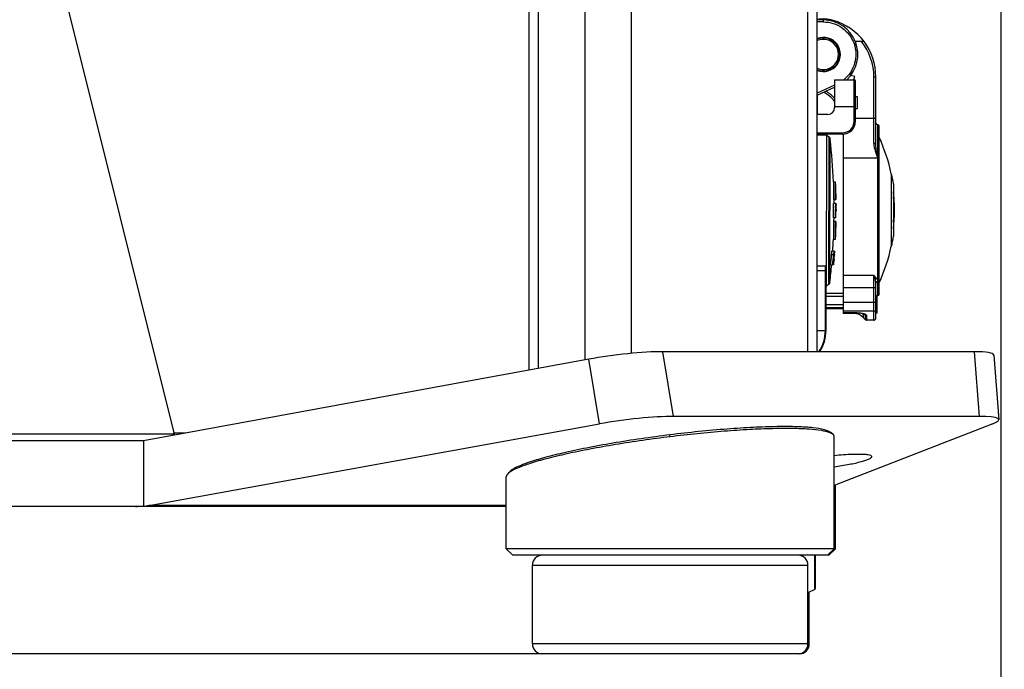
# Model space of a CAD drawing. Header units: millimetres. Extents: x 0 to 420, y 0 to 297.
# Tile 215 of 256: x 264 to 279, y 129 to 139. Entities that reach past the tile are written whole.
import ezdxf

# ---------------------------------------------------------------- set-up
doc = ezdxf.new("R2010")
doc.units = ezdxf.units.MM
doc.header["$LTSCALE"] = 23.1
doc.layers.get('0').update_dxf_attribs({"linetype": 'CONTINUOUS'})
doc.layers.add('02___PRT_ALL_AXES', color=7, linetype='CONTINUOUS')
doc.layers.add('DIM_PILOTEES', color=7, linetype='CONTINUOUS')
doc.styles.get("Standard").update_dxf_attribs({"font": 'txt', "width": 0.7})
doc.dimstyles.new('DIMSTYLE_1', dxfattribs={"dimtxt": 2.5, "dimasz": 3.5, "dimexe": 2, "dimexo": 0, "dimtad": 1, "dimdec": 0, "dimlfac": 10, "dimdsep": 46, "dimtxsty": 'Standard', "dimblk": '_FILLED', "dimblk1": '_FILLED', "dimblk2": '_FILLED', "dimcen": 0.09, "dimazin": 2, "dimtp": 1.2, "dimtm": 1.2, "dimtfac": 1, "dimtdec": 0, "dimtofl": 0, "dimtmove": 0, "dimatfit": 3, "dimldrblk": '_FILLED', "dimfxl": 0, "dimtolj": 1, "dimarcsym": 0})
doc.dimstyles.new('DIMSTYLE_4', dxfattribs={"dimtxt": 2.5, "dimasz": 3.5, "dimexe": 2, "dimexo": 0, "dimtad": 1, "dimdec": 0, "dimlfac": 10, "dimdsep": 46, "dimtxsty": 'Standard', "dimblk": '_FILLED', "dimblk1": '_FILLED', "dimblk2": '_FILLED', "dimcen": 0.09, "dimazin": 2, "dimtp": 0.8, "dimtm": 0.8, "dimtfac": 1, "dimtdec": 0, "dimtofl": 0, "dimtmove": 0, "dimatfit": 3, "dimldrblk": '_FILLED', "dimfxl": 0, "dimtolj": 1, "dimarcsym": 0})

# ---------------------------------------------------------------- blocks, each defined once
blk = doc.blocks.new('_FILLED')
at = {"color": 0, "linetype": 'ByBlock'}
blk.add_solid([(0, 0), (-1, 0.1429), (-1, -0.1429)], dxfattribs=at)
blk = doc.blocks.new('*D1')
at = {"layer": 'DIM_PILOTEES', "color": 2, "linetype": 'Continuous'}
for p, q in [((273.915, 254.209), (213.22, 254.209)), ((215.22, 254.209), (215.22, 191.828)), ((215.22, 129.447), (215.22, 191.828)), ((273.941, 129.447), (213.22, 129.447))]:
    blk.add_line(p, q, dxfattribs=at)
at = {"layer": 'DIM_PILOTEES', "color": 2, "linetype": 'Continuous', "xscale": 3.5, "yscale": 3.5, "zscale": 3.5}
for p, rotation in [((215.22, 254.209), 90), ((215.22, 129.447), 270)]:
    blk.add_blockref('_FILLED', p, dxfattribs=dict(at, rotation=rotation))
at = {"layer": 'DIM_PILOTEES', "color": 2, "linetype": 'Continuous', "insert": (212.095, 191.664), "char_height": 2.5, "width": 10.98214, "attachment_point": 2, "rotation": 90, "line_spacing_factor": 0.9}
blk.add_mtext('{\\ftxt;\\W0.0001;\\H0.0001;\\~}{\\ftxt;\\W2.9285714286;\\H2.5; }{\\ftxt;\\W0.0001;\\H0.0001;\\~}', dxfattribs=at)
blk = doc.blocks.new('*D6')
at = {"layer": 'DIM_PILOTEES', "color": 2, "linetype": 'Continuous'}
for p, q in [((232.56, 146.449), (232.56, 118.878)), ((278.981, 146.449), (278.981, 118.878)), ((232.56, 120.878), (255.771, 120.878)), ((278.981, 120.878), (255.771, 120.878))]:
    blk.add_line(p, q, dxfattribs=at)
at = {"layer": 'DIM_PILOTEES', "color": 2, "linetype": 'Continuous', "xscale": 3.5, "yscale": 3.5, "zscale": 3.5, "rotation": 180}
blk.add_blockref('_FILLED', (232.56, 120.878), dxfattribs=at)
at = {"layer": 'DIM_PILOTEES', "color": 2, "linetype": 'Continuous', "xscale": 3.5, "yscale": 3.5, "zscale": 3.5}
blk.add_blockref('_FILLED', (278.981, 120.878), dxfattribs=at)
at = {"layer": 'DIM_PILOTEES', "color": 2, "linetype": 'Continuous', "insert": (254.373, 124.003), "char_height": 2.5, "width": 8.83929, "attachment_point": 2, "line_spacing_factor": 0.9}
blk.add_mtext('{\\ftxt;\\W0.0001;\\H0.0001;\\~}{\\ftxt;\\W2.3571428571;\\H2.5; }{\\ftxt;\\W0.0001;\\H0.0001;\\~}', dxfattribs=at)

msp = doc.modelspace()

# ---------------------------------------------------------------- linework, layer by layer
at = {"color": 7, "linetype": 'Continuous'}
for p, q in [((271.7892, 133.7664), (271.7892, 145.673)), ((271.9357, 133.7932), (271.9357, 145.6462)), ((272.6428, 133.9224), (272.6428, 145.517)), ((273.3499, 134.0218), (273.3499, 145.4151)), ((276.0369, 134.0478), (276.0369, 145.3861)), ((276.1833, 134.0478), (276.1833, 145.3861)), ((264.6522, 139.717), (266.3745, 132.811)), ((264.6522, 139.717), (266.3791, 132.792)), ((276.2756, 139.0995), (276.1833, 139.0995)), ((276.2758, 139.0695), (276.1833, 139.0695)), ((276.7604, 138.7745), (276.8912, 138.7745)), ((276.7551, 138.2389), (276.6925, 138.2557)), ((276.7421, 138.1904), (276.7551, 138.2389)), ((277.0756, 138.2286), (277.0456, 138.2286)), ((277.0456, 137.2176), (277.0456, 138.2286)), ((277.0756, 137.206), (277.0756, 138.2286)), ((276.4456, 138.1074), (276.1833, 137.9852)), ((276.4456, 138.1895), (276.7456, 138.1895)), ((276.4456, 138.1895), (276.4456, 137.7595)), ((276.7456, 137.5595), (276.7456, 138.1895)), ((276.7656, 137.5595), (276.7656, 138.1695)), ((276.1833, 137.9522), (276.4456, 138.0745)), ((276.1854, 137.6595), (276.1854, 137.9531)), ((276.7956, 137.9305), (276.7656, 137.9305)), ((276.7956, 137.7505), (276.7956, 137.9305)), ((276.3456, 137.6595), (276.1833, 137.6595)), ((276.7656, 137.7745), (276.4456, 137.7745)), ((276.7656, 137.7505), (276.7956, 137.7505)), ((276.7956, 137.7476), (276.7656, 137.7476)), ((276.7456, 137.5595), (276.7656, 137.5595)), ((276.7656, 137.6042), (277.0756, 137.6042)), ((277.1056, 134.9045), (277.1056, 137.5045)), ((277.1256, 134.9245), (277.1256, 137.4845)), ((276.1833, 137.3795), (276.5656, 137.3795)), ((276.5656, 137.3595), (276.1833, 137.3595)), ((276.3264, 137.3464), (276.1833, 137.3466)), ((276.3223, 135.0508), (276.3264, 137.3464)), ((276.3264, 137.3464), (276.3618, 137.3148)), ((276.5656, 137.3595), (276.5656, 137.3795)), ((276.5756, 137.3601), (276.5756, 134.6403)), ((276.3579, 135.0779), (276.3618, 137.3148)), ((276.3744, 135.1095), (276.3781, 137.2832)), ((277.1056, 136.9956), (276.5756, 136.9956)), ((277.3109, 136.7545), (277.3164, 136.7545)), ((277.3109, 136.7545), (277.3109, 135.6545)), ((277.3164, 135.6545), (277.3164, 136.7545)), ((276.4294, 136.5844), (276.429, 136.3633)), ((276.4295, 136.6318), (276.4294, 136.5844)), ((276.4596, 136.631), (276.4295, 136.6318)), ((276.4591, 136.3641), (276.4596, 136.631)), ((276.4611, 136.5941), (276.4607, 136.3641)), ((276.4611, 136.5915), (276.4611, 136.5941)), ((277.3437, 136.6045), (277.3437, 135.8045)), ((276.4647, 136.4895), (276.4609, 136.4896)), ((276.4645, 136.3642), (276.4647, 136.4402)), ((276.4647, 136.4714), (276.4647, 136.4895)), ((276.4647, 136.4402), (276.4647, 136.4714)), ((276.4657, 136.4295), (276.4656, 136.3839)), ((276.4657, 136.4527), (276.4657, 136.4295)), ((277.3468, 136.4536), (277.3468, 136.4177)), ((276.429, 136.3633), (276.4591, 136.3641)), ((276.4616, 136.3068), (276.4315, 136.3068)), ((276.4607, 136.3641), (276.4645, 136.3642)), ((276.4616, 136.3068), (276.4615, 136.2696)), ((276.4664, 136.3067), (276.4621, 136.3068)), ((276.4624, 136.2832), (276.4646, 136.2832)), ((276.4624, 136.2785), (276.4649, 136.2785)), ((276.4649, 136.3028), (276.465, 136.302)), ((276.4649, 136.3028), (276.465, 136.302)), ((276.4649, 136.2793), (276.4649, 136.2785)), ((276.465, 136.302), (276.4651, 136.2973)), ((276.4651, 136.2973), (276.4654, 136.2879)), ((276.4656, 136.3839), (276.4656, 136.3642)), ((276.4664, 136.2795), (276.4664, 136.3067)), ((276.4664, 136.2523), (276.4664, 136.2795)), ((276.4669, 136.2785), (276.4681, 136.2785)), ((276.4679, 136.2832), (276.4672, 136.2832)), ((276.4676, 136.3067), (276.4677, 136.3067)), ((276.4679, 136.3028), (276.468, 136.302)), ((276.4679, 136.2824), (276.4679, 136.2832)), ((276.4682, 136.2879), (276.468, 136.302)), ((276.4681, 136.2785), (276.468, 136.2793)), ((276.4681, 136.2769), (276.4681, 136.2785)), ((276.4682, 136.2691), (276.4681, 136.2769)), ((276.4682, 136.2879), (276.4683, 136.2784)), ((276.4685, 136.2833), (276.4683, 136.3067)), ((277.3437, 136.4125), (277.3463, 136.4125)), ((277.3463, 136.4125), (277.3465, 136.4127)), ((277.3465, 136.4127), (277.3466, 136.4132)), ((277.3466, 136.4132), (277.3467, 136.4145)), ((277.3468, 136.4149), (277.3468, 136.4177)), ((277.3468, 136.3231), (277.3468, 136.0567)), ((276.4612, 136.2327), (276.4611, 136.2127)), ((276.4616, 136.1844), (276.4639, 136.1844)), ((276.4619, 136.2174), (276.4647, 136.2173)), ((276.4643, 136.2126), (276.4619, 136.2126)), ((276.4621, 136.2268), (276.465, 136.2268)), ((276.4622, 136.255), (276.4652, 136.255)), ((276.4622, 136.2409), (276.4651, 136.2409)), ((276.4623, 136.2691), (276.4651, 136.2691)), ((276.4643, 136.2126), (276.4644, 136.2134)), ((276.4643, 136.2126), (276.4644, 136.2134)), ((276.4646, 136.2166), (276.4647, 136.2173)), ((276.4647, 136.2173), (276.4648, 136.2221)), ((276.4648, 136.2221), (276.4649, 136.2252)), ((276.4649, 136.2252), (276.465, 136.2268)), ((276.4649, 136.2252), (276.465, 136.2268)), ((276.465, 136.2315), (276.4651, 136.2385)), ((276.465, 136.2268), (276.465, 136.2315)), ((276.4652, 136.255), (276.4651, 136.2691)), ((276.4652, 136.255), (276.4651, 136.2409)), ((276.4651, 136.2385), (276.4651, 136.2409)), ((276.4651, 136.2385), (276.4651, 136.2409)), ((276.4652, 136.2064), (276.4651, 136.2032)), ((276.4652, 136.2064), (276.4651, 136.2032)), ((276.4659, 136.171), (276.4661, 136.1844)), ((276.4661, 136.1844), (276.4664, 136.2251)), ((276.4668, 136.2268), (276.4682, 136.2268)), ((276.4668, 136.2173), (276.4681, 136.2173)), ((276.4669, 136.2691), (276.4682, 136.2691)), ((276.4669, 136.255), (276.4682, 136.255)), ((276.4669, 136.2409), (276.4683, 136.2409)), ((276.4677, 136.1844), (276.4673, 136.1844)), ((276.4676, 136.1682), (276.4677, 136.1844)), ((276.4678, 136.2126), (276.468, 136.2126)), ((276.468, 136.2126), (276.468, 136.2134)), ((276.468, 136.2126), (276.468, 136.2134)), ((276.4681, 136.1938), (276.468, 136.1891)), ((276.4681, 136.2173), (276.4682, 136.2221)), ((276.4681, 136.2166), (276.4681, 136.2173)), ((276.4681, 136.2166), (276.4681, 136.2173)), ((276.4681, 136.1954), (276.4681, 136.1938)), ((276.4681, 136.1954), (276.4681, 136.1938)), ((276.4682, 136.2643), (276.4682, 136.2691)), ((276.4682, 136.2643), (276.4682, 136.2667)), ((276.4682, 136.255), (276.4682, 136.2643)), ((276.4682, 136.2526), (276.4682, 136.255)), ((276.4682, 136.2526), (276.4682, 136.255)), ((276.4683, 136.2456), (276.4682, 136.2526)), ((276.4682, 136.2385), (276.4683, 136.2456)), ((276.4682, 136.2315), (276.4682, 136.2385)), ((276.4682, 136.2268), (276.4682, 136.2315)), ((276.4682, 136.2252), (276.4682, 136.2268)), ((276.4682, 136.2252), (276.4682, 136.2268)), ((276.4682, 136.2221), (276.4682, 136.2252)), ((276.4683, 136.2127), (276.4683, 136.2064)), ((276.4683, 136.2064), (276.4683, 136.2032)), ((276.4683, 136.2064), (276.4683, 136.2032)), ((276.4686, 136.1844), (276.4686, 136.2126)), ((277.3468, 136.2607), (277.3549, 136.2607)), ((277.3468, 136.2541), (277.356, 136.2541)), ((276.4284, 136.0292), (276.4283, 135.9405)), ((276.4585, 136.0283), (276.4285, 136.0292)), ((276.4669, 136.0856), (276.4287, 136.0857)), ((276.4581, 135.7614), (276.4585, 136.0283)), ((276.4601, 136.0283), (276.4597, 135.7983)), ((276.4639, 136.0281), (276.4601, 136.0282)), ((276.4637, 135.9029), (276.4639, 136.0281)), ((276.465, 136.0084), (276.4649, 135.9628)), ((276.465, 136.0281), (276.465, 136.0084)), ((276.4669, 136.0856), (276.4671, 136.1029)), ((276.4669, 136.0856), (276.4671, 136.1029)), ((276.4282, 135.9003), (276.428, 135.8081)), ((276.4283, 135.9405), (276.4282, 135.9003)), ((276.4599, 135.9028), (276.4637, 135.9029)), ((276.4649, 135.9628), (276.4649, 135.9397)), ((276.428, 135.8081), (276.428, 135.7606)), ((276.428, 135.7606), (276.4581, 135.7614)), ((276.4597, 135.7983), (276.4597, 135.8008)), ((276.4074, 135.581), (276.4375, 135.5809)), ((276.4177, 135.582), (276.4176, 135.5804)), ((276.4178, 135.582), (276.4176, 135.5804)), ((276.4358, 135.5335), (276.4357, 135.5334)), ((276.4424, 135.579), (276.4375, 135.5809)), ((276.4381, 135.5258), (276.4383, 135.5331)), ((276.4383, 135.5331), (276.4382, 135.5337)), ((276.4411, 135.5358), (276.4409, 135.5333)), ((276.4416, 135.5295), (276.4412, 135.5249)), ((276.4424, 135.579), (276.4427, 135.5776)), ((276.4424, 135.5775), (276.4459, 135.5775)), ((276.4424, 135.577), (276.4459, 135.577)), ((276.4446, 135.565), (276.4424, 135.5397)), ((276.4427, 135.5772), (276.4428, 135.5747)), ((276.443, 135.5277), (276.4435, 135.5325)), ((276.4435, 135.5329), (276.4436, 135.5333)), ((276.4445, 135.5333), (276.4436, 135.5333)), ((276.4438, 135.5254), (276.4444, 135.5333)), ((276.4445, 135.5333), (276.4475, 135.577)), ((276.4445, 135.5333), (276.4449, 135.5399)), ((276.4445, 135.5333), (276.4449, 135.5399)), ((276.4459, 135.577), (276.4451, 135.5707)), ((276.4452, 135.544), (276.4464, 135.5613)), ((276.4471, 135.577), (276.4475, 135.577)), ((277.3109, 135.6545), (277.3164, 135.6545)), ((276.4305, 135.5225), (276.4004, 135.5226)), ((276.4221, 135.3719), (276.4227, 135.3787)), ((276.4221, 135.3719), (276.4227, 135.3787)), ((276.4256, 135.4125), (276.4277, 135.4132)), ((276.428, 135.3707), (276.4285, 135.3776)), ((276.4293, 135.3914), (276.4306, 135.4121)), ((276.4293, 135.3914), (276.4298, 135.3983)), ((276.4323, 135.4576), (276.4294, 135.4584)), ((276.4306, 135.4121), (276.4311, 135.415)), ((276.4309, 135.4775), (276.4346, 135.4775)), ((276.4311, 135.415), (276.4316, 135.4188)), ((276.4315, 135.3716), (276.4353, 135.415)), ((276.4334, 135.3937), (276.435, 135.4119)), ((276.4376, 135.5177), (276.4339, 135.5177)), ((276.4362, 135.4591), (276.4339, 135.4303)), ((276.4351, 135.445), (276.4339, 135.4303)), ((276.4344, 135.415), (276.4352, 135.415)), ((276.4358, 135.423), (276.4352, 135.415)), ((276.4354, 135.4579), (276.4355, 135.4592)), ((276.4355, 135.4592), (276.4366, 135.4735)), ((276.4383, 135.4527), (276.4358, 135.423)), ((276.4362, 135.4404), (276.436, 135.4379)), ((276.4362, 135.4404), (276.436, 135.4379)), ((276.4371, 135.5111), (276.4361, 135.4978)), ((276.4374, 135.4746), (276.4362, 135.4591)), ((276.4368, 135.4478), (276.4362, 135.4404)), ((276.4372, 135.4528), (276.4368, 135.4478)), ((276.437, 135.4503), (276.4368, 135.4478)), ((276.4376, 135.5177), (276.4371, 135.5111)), ((276.4376, 135.5177), (276.4371, 135.5111)), ((276.4384, 135.4528), (276.4372, 135.4528)), ((276.4384, 135.4528), (276.4418, 135.4975)), ((276.4389, 135.5046), (276.4403, 135.5249)), ((276.4389, 135.5046), (276.4396, 135.5148)), ((276.4408, 135.5189), (276.4397, 135.5042)), ((276.4407, 135.4975), (276.4414, 135.506)), ((276.4418, 135.4975), (276.4407, 135.4975)), ((276.4412, 135.5249), (276.4408, 135.5189)), ((276.4414, 135.506), (276.442, 135.5145)), ((276.4438, 135.5254), (276.4418, 135.4975)), ((276.1833, 135.3532), (276.3073, 135.353)), ((276.3072, 135.28), (276.1833, 135.2802)), ((276.3056, 134.3724), (276.3073, 135.353)), ((276.3156, 134.3724), (276.3172, 135.3238)), ((276.3881, 135.372), (276.4183, 135.3719)), ((276.4183, 135.3719), (276.4221, 135.3719)), ((276.4255, 135.3714), (276.4221, 135.3714)), ((276.4276, 135.3708), (276.428, 135.3707)), ((276.4276, 135.3708), (276.428, 135.3707)), ((276.4301, 135.3716), (276.428, 135.3716)), ((276.4301, 135.3709), (276.428, 135.371)), ((276.43, 135.3723), (276.4301, 135.3716)), ((276.4315, 135.3716), (276.4314, 135.3716)), ((276.3579, 135.0779), (276.3224, 135.0464)), ((276.3744, 135.1095), (276.3744, 135.1095)), ((276.5756, 135.2112), (277.0456, 135.2112)), ((277.0456, 134.5274), (277.0456, 135.2112)), ((277.0756, 134.5574), (277.0756, 135.0923)), ((276.3166, 134.937), (276.5756, 134.937)), ((276.3168, 135.0464), (276.3224, 135.0464)), ((276.3224, 135.0464), (276.3223, 135.0508)), ((277.0756, 135.0202), (276.5756, 135.0202)), ((276.5756, 134.8882), (276.3165, 134.8882)), ((276.5756, 134.8002), (277.0756, 134.8002)), ((277.0956, 134.8954), (277.0756, 134.8954)), ((277.0956, 134.901), (277.0919, 134.901)), ((277.0956, 134.6329), (277.0956, 134.901)), ((276.3162, 134.7188), (276.5756, 134.7188)), ((276.3162, 134.7045), (276.5756, 134.7045)), ((276.3163, 134.7683), (276.5756, 134.7683)), ((277.0456, 134.6623), (276.5756, 134.6623)), ((276.7777, 134.6416), (276.5756, 134.6416)), ((276.5756, 134.6403), (276.7777, 134.6403)), ((276.5756, 134.6387), (276.5756, 134.6274)), ((276.7427, 134.6274), (276.5756, 134.6274)), ((276.7427, 134.6274), (276.7427, 134.6403)), ((276.7777, 134.6403), (276.7777, 134.6416)), ((277.0956, 134.7438), (277.0756, 134.7438)), ((277.0956, 134.7324), (277.0756, 134.7324)), ((277.0956, 134.7005), (277.0756, 134.7005)), ((277.0956, 134.6681), (277.0756, 134.6681)), ((277.0756, 134.6663), (277.0956, 134.6663)), ((277.0956, 134.6442), (277.0756, 134.6442)), ((277.0956, 134.6416), (277.0756, 134.6416)), ((277.0956, 134.6382), (277.0756, 134.6382)), ((277.0956, 134.6357), (277.0756, 134.6357)), ((277.0956, 134.6329), (277.0756, 134.6329)), ((276.8842, 134.6153), (276.8842, 134.5688)), ((276.8842, 134.5688), (276.9197, 134.5333)), ((276.9075, 134.6175), (276.9078, 134.6174)), ((276.9197, 134.5333), (276.9197, 134.599)), ((276.9339, 134.5934), (276.9339, 134.5274)), ((277.0456, 134.5274), (276.9339, 134.5274)), ((276.1833, 134.3726), (276.3156, 134.3724)), ((278.5749, 134.0478), (273.8275, 134.0478)), ((273.9932, 133.0627), (273.8275, 134.0478)), ((278.5749, 134.0478), (278.6522, 133.0627)), ((272.6988, 133.9327), (265.9123, 132.692)), ((272.8643, 132.9488), (272.6988, 133.9327)), ((278.8719, 133.9971), (278.9491, 133.0125)), ((278.6522, 133.0627), (273.9932, 133.0627)), ((265.9945, 131.7068), (272.8643, 132.9488)), ((278.8573, 132.9488), (276.4407, 132.0119)), ((266.3791, 132.792), (245.1021, 132.792)), ((265.9123, 132.692), (245.5689, 132.692)), ((265.9123, 132.692), (265.9123, 131.6957)), ((266.3748, 132.8093), (266.3745, 132.811)), ((266.5542, 132.8093), (266.3748, 132.8093)), ((273.9407, 132.7518), (273.937, 132.7814)), ((276.4225, 132.7862), (276.3887, 132.8161)), ((271.4853, 132.2116), (271.4587, 132.1815)), ((276.4598, 131.0471), (276.4598, 132.0193)), ((271.4407, 131.692), (240.021, 131.692)), ((271.4407, 131.7068), (265.9945, 131.7068)), ((276.4598, 131.0471), (271.4407, 131.0471)), ((271.5407, 130.9471), (271.4407, 131.0471)), ((276.3407, 130.9471), (276.4407, 131.0471)), ((276.3598, 130.9471), (276.4598, 131.0471)), ((276.3598, 130.9471), (271.5407, 130.9471)), ((275.9509, 130.9341), (275.9509, 130.9471)), ((275.9598, 130.9471), (275.9598, 130.9302)), ((276.1445, 130.4289), (276.1445, 130.9471)), ((276.1556, 130.4468), (276.1556, 130.9471)), ((271.8407, 130.7971), (276.0407, 130.7971)), ((276.1445, 130.4289), (276.0407, 130.377)), ((276.0598, 129.5971), (271.8407, 129.5971)), ((275.9098, 129.4471), (271.9907, 129.4471))]:
    msp.add_line(p, q, dxfattribs=at)
msp.add_lwpolyline([(276.7777, 134.6403), (276.789, 134.6402), (276.8098, 134.6394), (276.8289, 134.6379), (276.8463, 134.6359), (276.8621, 134.6332), (276.8761, 134.63), (276.8883, 134.6264), (276.8982, 134.6225), (276.9058, 134.6186), (276.9078, 134.6174)], dxfattribs=at)
for centre, radius, start, end in [((276.2756, 138.5745), 0.54, 73.87238, 99.84184), ((276.2756, 138.5745), 0.525, 312.77815, 90), ((276.1756, 138.2286), 0.9, 0, 73.87238), ((276.2756, 138.5745), 0.26, 249.18662, 110.81269), ((276.2756, 138.5745), 0.23, 246.32395, 113.67649), ((276.2756, 138.5745), 0.25, 248.33964, 111.66036), ((276.1756, 138.2286), 0.87, 0, 38.85808), ((276.7456, 138.1695), 0.02, 0, 90), ((276.0141, 137.5045), 0.5615, 39.7194, 61.54051), ((276.3456, 137.7595), 0.1, 270, 360), ((276.5656, 137.5595), 0.2, 270, 360), ((276.5656, 137.5595), 0.18, 270, 0), ((277.1056, 137.5345), 0.03, 180, 270), ((277.1056, 137.4845), 0.02, 0, 90), ((266.9562, 136.2124), 9.4826, 2.53487, 6.48347), ((274.7078, 136.2019), 2.6611, 11.98483, 24.69111), ((274.7211, 136.2044), 2.6529, 8.67374, 11.96705), ((274.7565, 136.2045), 2.6023, 353.82741, 5.49282), ((274.7565, 136.2045), 2.6025, 5.49279, 6.19725), ((267.5952, 136.3085), 8.8363, 358.55497, 359.98906), ((266.9586, 136.2131), 9.4802, 0.5663, 0.90885), ((275.7919, 136.2306), 0.6769, 6.12738, 6.46169), ((275.487, 136.2172), 0.9799, 3.63657, 3.86613), ((272.9603, 136.2008), 3.5055, 1.1157, 1.26955), ((275.7946, 136.2734), 0.674, 2.50266, 2.83794), ((275.6538, 136.2566), 0.8146, 1.59345, 1.81419), ((276.4404, 136.2303), 0.9185, 6.17321, 10.43126), ((277.3201, 136.4163), 0.0267, 356.17584, 356.92041), ((276.4376, 136.1744), 0.9213, 8.78467, 9.29147), ((276.4458, 136.1756), 0.9131, 5.34768, 8.78835), ((276.4506, 136.2316), 0.9082, 5.34329, 6.16502), ((267.5837, 136.3087), 8.8779, 358.56011, 359.198), ((267.593, 136.3086), 8.8686, 359.19761, 359.38012), ((267.605, 136.3084), 8.8566, 359.50972, 359.74878), ((275.9426, 136.2553), 0.5261, 352.25333, 352.77004), ((275.2436, 136.3105), 1.2246, 355.45561, 355.60278), ((272.9715, 136.334), 3.4961, 357.62424, 357.85575), ((267.5947, 136.267), 8.8718, 358.82818, 359.37965), ((267.5533, 136.2671), 8.9131, 359.72985, 359.90477), ((266.9586, 136.2085), 9.5092, 359.36315, 359.75689), ((275.1976, 136.2563), 1.2711, 358.06807, 358.20954), ((274.2858, 136.2467), 2.1829, 358.65355, 358.8581), ((266.949, 136.2131), 9.4898, 358.88783, 359.23049), ((266.9491, 136.213), 9.4896, 356.18737, 357.26747), ((274.7211, 136.2045), 2.6529, 348.03295, 351.32628), ((277.6376, 135.4344), 1.2103, 175.3798, 175.82414), ((276.4212, 135.7407), 0.2077, 274.02591, 274.68579), ((274.7893, 135.6412), 1.6551, 355.97097, 356.26196), ((279.5279, 135.2937), 3.0953, 175.44195, 175.63118), ((277.4167, 135.4435), 0.9773, 175.05852, 175.8339), ((276.4201, 135.5759), 0.0226, 3.26158, 4.35923), ((276.4628, 135.5302), 0.0194, 172.1787, 173.09966), ((276.9778, 135.5144), 0.5356, 173.96694, 174.58233), ((274.7078, 136.207), 2.6611, 335.30898, 348.01508), ((266.975, 136.2125), 9.4506, 354.89763, 355.81366), ((266.9643, 136.2133), 9.4914, 354.91401, 355.82608), ((265.9615, 136.2949), 10.5012, 354.99501, 355.17981), ((271.1021, 135.6758), 5.332, 356.72714, 356.95269), ((271.067, 135.6793), 5.3672, 356.93522, 357.15892), ((271.0127, 135.7276), 5.4271, 356.30214, 356.44845), ((266.9516, 136.2169), 9.508, 355.42419, 355.78077), ((277.9521, 135.2892), 1.5246, 175.91297, 176.24999), ((278.8324, 135.2266), 2.4071, 175.67861, 175.92179), ((279.4928, 135.177), 3.0694, 175.47845, 175.68341), ((279.639, 135.1656), 3.216, 175.27931, 175.48137), ((266.9433, 136.2064), 9.5192, 355.60854, 355.73101), ((277.4302, 135.3527), 0.9978, 175.60147, 176.02884), ((278.0309, 135.3074), 1.6002, 175.3222, 175.63535), ((266.8526, 136.2005), 9.6115, 355.66172, 355.84773), ((266.9414, 136.2145), 9.5248, 355.54472, 355.72354), ((276.0598, 135.5455), 0.3788, 355.80341, 357.01814), ((266.9679, 136.2115), 9.4708, 353.318, 354.90416), ((277.1056, 134.8745), 0.03, 90, 135.67517), ((277.1056, 134.9245), 0.02, 270, 360), ((276.7427, 134.4274), 0.2, 45, 90), ((276.7778, 134.016), 0.6256, 88.87732, 90.00729), ((276.7466, 134.4735), 0.1976, 45.87549, 53.90148), ((276.8146, 134.5421), 0.1141, 42.10625, 46.28106), ((276.813, 134.5407), 0.1163, 39.18932, 42.10971), ((276.8031, 134.4528), 0.1865, 55.39526, 57.65228), ((276.8114, 134.5393), 0.1184, 34.44814, 39.18373), ((279.2745, 138.0446), 4.1734, 235.47297, 235.65064), ((276.9339, 134.5474), 0.02, 225, 270), ((277.0456, 134.5574), 0.03, 270, 360), ((275.7156, 134.3734), 0.59, 326.45456, 359.90043), ((275.7156, 134.3734), 0.6, 327.08502, 359.9), ((276.2774, 132.5675), 0.2644, 65.80378, 67.58408), ((271.6673, 131.9648), 0.3017, 125.30323, 126.46893), ((271.9907, 130.7971), 0.15, 90, 180), ((275.8907, 130.7971), 0.15, 0, 90), ((276.1356, 130.4468), 0.02, 296.56505, 360), ((271.9907, 129.5971), 0.15, 180, 270), ((275.8907, 129.5971), 0.15, 270, 360), ((275.9098, 129.5971), 0.15, 270, 360)]:
    msp.add_arc(centre, radius, start, end, dxfattribs=at)
for centre, major_axis, ratio, start_param, end_param in [((273.1313, 133.8742), (0.9932, 0.1236), 0.1228058, 0.7788067, 2.0059418), ((277.8785, 133.8742), (0.9934, 0.1236), 0.1227766, -0.005595, 0.7786896), ((273.2966, 132.8909), (0.9935, 0.1222), 0.1214653, 0.7789153, 2.0060504), ((277.9556, 132.8909), (0.9935, 0.1222), 0.1214653, 5.8349656, 7.0621006), ((266.334, 132.792), (0, 0.1), 0.4142136, 4.5572301, 4.8869219), ((266.3353, 132.792), (-0.0301, 0.0992), 0.4067094, -1.83515, -1.6935452), ((265.7899, 132.692), (-1.4142, 0), 0.7071068, 1.5707963, 1.6574343), ((265.8288, 132.692), (0, 1), 0.9644726, -3.0549546, -2.9689633)]:
    msp.add_ellipse(centre, major_axis=major_axis, ratio=ratio, start_param=start_param, end_param=end_param, dxfattribs=at)
for points, knots in [([(276.2758, 139.0695), (276.2758, 139.0733), (276.2758, 139.0803), (276.2758, 139.0887), (276.2757, 139.094), (276.2758, 139.097), (276.2754, 139.0982), (276.2758, 139.0995), (276.2756, 139.0995)], [0, 0, 0, 0, 0.3825798, 0.7068752, 0.831188, 0.9237325, 0.980631, 1, 1, 1, 1]), ([(276.2758, 139.0695), (276.3264, 139.0695), (276.4283, 139.0537), (276.5663, 138.985), (276.6771, 138.8776), (276.7501, 138.7418), (276.7785, 138.5902), (276.7596, 138.437), (276.6953, 138.297), (276.6258, 138.2207), (276.5864, 138.189)], [0, 0, 0, 0, 0.1250028, 0.2499971, 0.3749958, 0.4999973, 0.6249994, 0.7500016, 0.8750026, 1, 1, 1, 1]), ([(277.0756, 137.206), (277.0756, 137.21), (277.0629, 137.217), (277.0527, 137.2176), (277.0456, 137.2176)], [0, 0, 0, 0, 0.3587691, 1, 1, 1, 1]), ([(277.0456, 137.2176), (277.0456, 137.1781), (277.0625, 137.1014), (277.091, 137.0301), (277.1056, 136.9956)], [0, 0, 0, 0, 0.5139186, 1, 1, 1, 1]), ([(277.1056, 136.9956), (277.0986, 137.0307), (277.0847, 137.1002), (277.0756, 137.1709), (277.0756, 137.206)], [0, 0, 0, 0, 0.5043194, 1, 1, 1, 1]), ([(277.3437, 136.424), (277.3441, 136.4212), (277.3446, 136.4172), (277.3456, 136.4139), (277.3459, 136.4125), (277.3463, 136.4125)], [0, 0, 0, 0, 0.7267532, 0.9234608, 1, 1, 1, 1]), ([(277.3463, 136.4125), (277.3463, 136.4125), (277.3463, 136.4125), (277.3463, 136.4125), (277.3463, 136.4125)], [0, 0, 0, 0, 0.4934459, 1, 1, 1, 1]), ([(277.3549, 136.3162), (277.3554, 136.3104), (277.3561, 136.2977), (277.3567, 136.2816), (277.3567, 136.2691), (277.3569, 136.2612), (277.3561, 136.2576), (277.3565, 136.2541), (277.356, 136.2541)], [0, 0, 0, 0, 0.2766287, 0.6178293, 0.7716625, 0.8937354, 0.9721923, 1, 1, 1, 1]), ([(277.356, 136.2541), (277.3554, 136.2541), (277.3556, 136.2576), (277.355, 136.2591), (277.3549, 136.2607)], [0, 0, 0, 0, 0.2639539, 1, 1, 1, 1]), ([(277.3437, 136.0125), (277.3439, 136.0142), (277.345, 136.0222), (277.3457, 136.0302), (277.3461, 136.0365)], [0, 0, 0, 0, 0.2156661, 1, 1, 1, 1]), ([(277.3461, 136.0365), (277.3462, 136.0383), (277.3466, 136.045), (277.3468, 136.0517), (277.3468, 136.0567)], [0, 0, 0, 0, 0.2660968, 1, 1, 1, 1]), ([(276.4004, 135.5226), (276.4009, 135.5301), (276.402, 135.5439), (276.4037, 135.5604), (276.405, 135.5706), (276.4059, 135.5764), (276.4065, 135.5788), (276.407, 135.5811), (276.4074, 135.581)], [0, 0, 0, 0, 0.3836483, 0.7084707, 0.8322588, 0.9235501, 0.9800046, 1, 1, 1, 1]), ([(276.4375, 135.5809), (276.4364, 135.5813), (276.4364, 135.5733), (276.4341, 135.5666), (276.4329, 135.5497), (276.4317, 135.5384), (276.4312, 135.5319)], [0, 0, 0, 0, 0.0730485, 0.28185, 0.6043185, 1, 1, 1, 1]), ([(276.4357, 135.5334), (276.435, 135.5318), (276.4349, 135.5262), (276.4342, 135.521), (276.4339, 135.5174)], [0, 0, 0, 0, 0.3309926, 1, 1, 1, 1]), ([(276.4428, 135.5747), (276.4428, 135.5726), (276.4425, 135.5596), (276.4418, 135.5466), (276.4411, 135.5358)], [0, 0, 0, 0, 0.1647783, 1, 1, 1, 1]), ([(276.4308, 135.3889), (276.4306, 135.3869), (276.4303, 135.3814), (276.4299, 135.3758), (276.43, 135.3723)], [0, 0, 0, 0, 0.364305, 1, 1, 1, 1]), ([(276.4316, 135.4188), (276.4319, 135.4213), (276.4334, 135.4343), (276.4345, 135.4473), (276.4354, 135.4579)], [0, 0, 0, 0, 0.1935072, 1, 1, 1, 1]), ([(276.4346, 135.4775), (276.4344, 135.475), (276.4339, 135.4704), (276.4336, 135.4636), (276.4325, 135.4609), (276.4328, 135.4575), (276.4323, 135.4576)], [0, 0, 0, 0, 0.3814446, 0.7068973, 0.923179, 1, 1, 1, 1]), ([(276.4344, 135.415), (276.4339, 135.4153), (276.4352, 135.4184), (276.4347, 135.4201), (276.4348, 135.4218)], [0, 0, 0, 0, 0.2669893, 1, 1, 1, 1]), ([(276.3072, 135.28), (276.3095, 135.28), (276.313, 135.2795), (276.3156, 135.2803), (276.3172, 135.2798), (276.3172, 135.28)], [0, 0, 0, 0, 0.7070987, 0.9227513, 1, 1, 1, 1]), ([(277.0756, 135.0923), (277.0756, 135.1136), (277.0661, 135.1542), (277.0526, 135.1928), (277.0456, 135.2112)], [0, 0, 0, 0, 0.5186513, 1, 1, 1, 1]), ([(277.1056, 135.1174), (277.106, 135.1255), (277.1003, 135.1427), (277.0857, 135.1656), (277.0664, 135.1882), (277.0528, 135.2036), (277.0456, 135.2112)], [0, 0, 0, 0, 0.2145271, 0.4570253, 0.7222187, 1, 1, 1, 1]), ([(277.1056, 135.1174), (277.0981, 135.1174), (277.0833, 135.1132), (277.0756, 135.0989), (277.0756, 135.0923)], [0, 0, 0, 0, 0.5314213, 1, 1, 1, 1]), ([(276.79, 134.6415), (276.7981, 134.6413), (276.8287, 134.6401), (276.8594, 134.6363), (276.8812, 134.6306)], [0, 0, 0, 0, 0.2641223, 1, 1, 1, 1]), ([(276.8934, 134.6269), (276.8953, 134.6263), (276.902, 134.6239), (276.9086, 134.621), (276.9131, 134.6185)], [0, 0, 0, 0, 0.2735383, 1, 1, 1, 1]), ([(277.0456, 134.6623), (277.0531, 134.6623), (277.0686, 134.6676), (277.0756, 134.6827), (277.0756, 134.6899)], [0, 0, 0, 0, 0.5147982, 1, 1, 1, 1]), ([(276.8842, 134.6153), (276.8842, 134.6163), (276.8867, 134.619), (276.8897, 134.6173), (276.8914, 134.6166)], [0, 0, 0, 0, 0.3522196, 1, 1, 1, 1]), ([(276.8914, 134.6166), (276.8922, 134.6162), (276.8962, 134.6145), (276.9, 134.6122), (276.9029, 134.6104)], [0, 0, 0, 0, 0.2029558, 1, 1, 1, 1]), ([(276.9077, 134.6174), (276.9099, 134.616), (276.9159, 134.6117), (276.9204, 134.6039), (276.9197, 134.599)], [0, 0, 0, 0, 0.3392475, 1, 1, 1, 1]), ([(276.9131, 134.6185), (276.9165, 134.6167), (276.9258, 134.611), (276.9339, 134.6007), (276.9339, 134.5934)], [0, 0, 0, 0, 0.341594, 1, 1, 1, 1]), ([(276.3888, 132.8161), (276.3778, 132.8258), (276.3467, 132.8426), (276.2581, 132.8709), (276.0993, 132.8935), (275.8584, 132.9077), (275.5548, 132.9085), (275.1986, 132.8961), (274.6526, 132.8608), (274.2276, 132.8172), (273.937, 132.7814)], [0, 0, 0, 0, 0.017717, 0.0422412, 0.1128666, 0.2114972, 0.3355102, 0.4812759, 0.6444486, 1, 1, 1, 1]), ([(276.3782, 132.8119), (276.3375, 132.8287), (276.2299, 132.8515), (276.0379, 132.8711), (275.7869, 132.8795), (275.4842, 132.8767), (275.1376, 132.8621), (274.6176, 132.8265), (274.2149, 132.7852), (273.9407, 132.7518)], [0, 0, 0, 0, 0.0540087, 0.1334112, 0.2367126, 0.3613877, 0.5042369, 0.6615758, 1, 1, 1, 1]), ([(273.937, 132.7814), (273.6455, 132.7454), (273.2195, 132.684), (272.6751, 132.585), (272.3178, 132.5093), (272.013, 132.4332), (271.7715, 132.3593), (271.6135, 132.2974), (271.5264, 132.2478), (271.4961, 132.2237), (271.4853, 132.2115)], [0, 0, 0, 0, 0.3479818, 0.5095285, 0.6553658, 0.7806314, 0.8813363, 0.9546842, 0.9807542, 1, 1, 1, 1]), ([(273.9407, 132.7518), (273.662, 132.7179), (273.2536, 132.6601), (272.729, 132.5677), (272.3788, 132.4967), (272.0738, 132.4245), (271.8229, 132.3539), (271.6337, 132.2867), (271.5304, 132.2376), (271.4929, 132.211)], [0, 0, 0, 0, 0.3346391, 0.4914275, 0.6348084, 0.7605031, 0.8648953, 0.9452293, 1, 1, 1, 1]), ([(276.4225, 132.7862), (276.4202, 132.7883), (276.4089, 132.7972), (276.396, 132.804), (276.3858, 132.8086)], [0, 0, 0, 0, 0.2177945, 1, 1, 1, 1]), ([(276.4407, 132.7518), (276.4407, 132.7549), (276.439, 132.7682), (276.4302, 132.7795), (276.4225, 132.7862)], [0, 0, 0, 0, 0.2298944, 1, 1, 1, 1]), ([(271.4587, 132.1815), (271.4559, 132.1783), (271.4469, 132.1671), (271.4407, 132.1529), (271.4407, 132.1428)], [0, 0, 0, 0, 0.2962268, 1, 1, 1, 1]), ([(271.4879, 132.2074), (271.485, 132.2053), (271.4747, 132.1973), (271.465, 132.1885), (271.4587, 132.1815)], [0, 0, 0, 0, 0.2773309, 1, 1, 1, 1])]:
    msp.add_open_spline(points, degree=3, knots=knots, dxfattribs=at)
for points in [[(276.446, 137.9084), (276.4078, 137.9495), (276.363, 137.9853), (276.3147, 138.0138)], [(276.3618, 137.3148), (276.3706, 137.3069), (276.3768, 137.295), (276.3782, 137.2832)], [(276.3172, 135.3238), (276.3173, 135.3341), (276.3117, 135.3437), (276.3073, 135.3531)], [(276.3744, 135.1095), (276.373, 135.0977), (276.3668, 135.0857), (276.3579, 135.0779)], [(276.8812, 134.6306), (276.8853, 134.6295), (276.8894, 134.6283), (276.8934, 134.6269)], [(276.9339, 134.5934), (276.9288, 134.5934), (276.9234, 134.5955), (276.9197, 134.599)]]:
    msp.add_open_spline(points, degree=3, dxfattribs=at)
at = {"layer": '02___PRT_ALL_AXES', "color": 7, "linetype": 'Continuous'}
for p, q in [((276.4407, 131.0471), (276.4407, 132.7518)), ((271.4407, 131.0471), (271.4407, 132.1428)), ((271.8407, 129.5971), (271.8407, 130.7971)), ((276.0407, 129.5971), (276.0407, 130.7971)), ((276.0598, 129.5971), (276.0598, 130.3866))]:
    msp.add_line(p, q, dxfattribs=at)
for points, knots in [([(276.807, 132.4846), (276.7804, 132.4846), (276.6581, 132.4823), (276.5359, 132.473), (276.4407, 132.4635)], [0, 0, 0, 0, 0.2174288, 1, 1, 1, 1]), ([(276.4407, 132.2948), (276.5172, 132.3058), (276.6561, 132.3285), (276.8176, 132.3637), (276.9189, 132.3929), (276.9699, 132.4128), (277.001, 132.4279), (277.0149, 132.444), (277.0141, 132.4501)], [0, 0, 0, 0, 0.3848248, 0.7007336, 0.8207612, 0.9108321, 0.9694045, 1, 1, 1, 1]), ([(277.0141, 132.4501), (277.0132, 132.457), (276.9915, 132.4702), (276.9515, 132.4773), (276.8861, 132.484), (276.8358, 132.4846), (276.807, 132.4846)], [0, 0, 0, 0, 0.0980611, 0.2942755, 0.5975108, 1, 1, 1, 1])]:
    msp.add_open_spline(points, degree=3, knots=knots, dxfattribs=at)

# ---------------------------------------------------------------- dimensions: what is measured, and where the dimension line sits
at = {"layer": 'DIM_PILOTEES', "color": 2, "linetype": 'Continuous'}
dim = msp.add_linear_dim(base=(215.2201, 254.2086), p1=(273.9407, 129.4471), p2=(273.9153, 254.2086), angle=90, text='{\\ftxt;\\W0.0001;\\H0.0001;\\~}{\\ftxt;\\W2.9285714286;\\H2.5; }{\\ftxt;\\W0.0001;\\H0.0001;\\~}', dimstyle='DIMSTYLE_1', dxfattribs=at)
dim.commit()
dim.dimension.update_dxf_attribs({"geometry": '*D1', "text_midpoint": (215.2201, 191.3072), "dimtype": 160})
dim = msp.add_linear_dim(base=(278.9812, 120.8777), p1=(232.5599, 146.4487), p2=(278.9812, 146.4487), text='{\\ftxt;\\W0.0001;\\H0.0001;\\~}{\\ftxt;\\W2.3571428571;\\H2.5; }{\\ftxt;\\W0.0001;\\H0.0001;\\~}', dimstyle='DIMSTYLE_4', dxfattribs=at)
dim.commit()
dim.dimension.update_dxf_attribs({"geometry": '*D6', "text_midpoint": (254.0155, 120.8777), "dimtype": 160})

doc.saveas('drawing.dxf')
